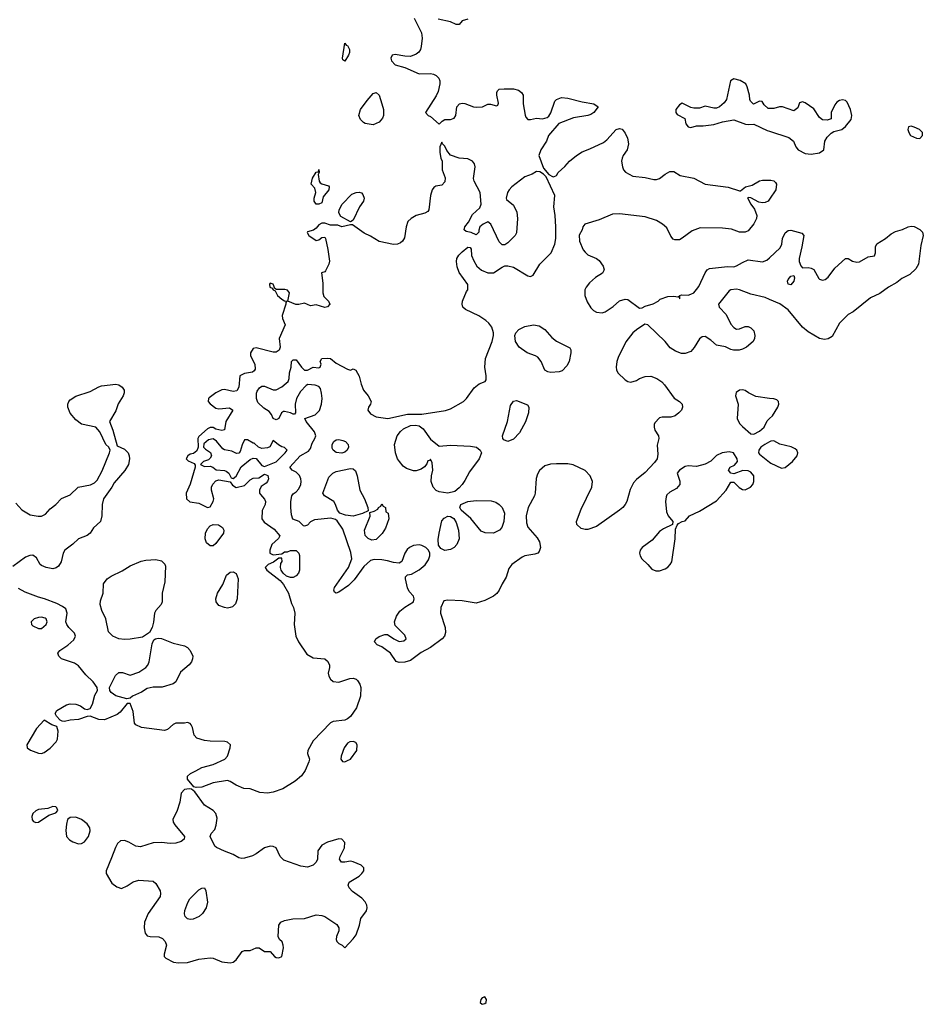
# Model space of a CAD drawing. Header units: inches. Extents: x 2221774 to 2440637, y 201306 to 357559.
# Tile 162 of 245: x 2384758 to 2391075, y 212836 to 219719. Entities that reach past the tile are written whole.
import ezdxf

# ---------------------------------------------------------------- set-up
doc = ezdxf.new("R2010")
doc.units = ezdxf.units.IN
doc.header["$MEASUREMENT"] = 0
doc.layers.add('C3281', color=7, linetype='Continuous')
doc.layers.add('C3291', color=7, linetype='Continuous')

msp = doc.modelspace()

# ---------------------------------------------------------------- linework, layer by layer
at = {"layer": 'C3281', "color": 5, "elevation": 20}
for points in [[(2387515.1, 219730), (2387567.5, 219627.5), (2387571.8, 219590), (2387565.6, 219530), (2387559.5, 219510), (2387548, 219492), (2387530, 219478), (2387490, 219461.6), (2387450, 219463), (2387383.7, 219476.3), (2387362, 219470), (2387352.7, 219450), (2387356, 219430), (2387383.8, 219403.8), (2387450, 219383.5), (2387550, 219340.5), (2387630, 219341.3), (2387650, 219336.9), (2387670, 219329.6), (2387687.6, 219310), (2387694.2, 219290), (2387694.2, 219270), (2387684, 219216), (2387670, 219186.8), (2387595.3, 219070), (2387614, 219050), (2387630, 219042), (2387690, 218988.7), (2387710.4, 219009.6), (2387730, 219022), (2387770, 219020.9), (2387796, 219030), (2387806.8, 219050), (2387814.8, 219110), (2387832, 219130), (2387850, 219135.1), (2387870, 219132), (2387929.6, 219109.6), (2387953.7, 219106.3), (2387994, 219110), (2388031.6, 219128.4), (2388050, 219128.7), (2388090, 219115.3), (2388099.8, 219120.2), (2388104.7, 219135.3), (2388093.7, 219190), (2388094, 219210), (2388098, 219222), (2388110, 219232.8), (2388143.6, 219236.4), (2388210, 219234.7), (2388245.5, 219225.5), (2388265.6, 219210), (2388277.6, 219190), (2388278.4, 219130), (2388292.3, 219052.3), (2388297.2, 219037.2), (2388310, 219022), (2388330, 219021.2), (2388370, 219029.2), (2388413.7, 219026.3), (2388445.5, 219034.5), (2388456.7, 219043.3), (2388472.1, 219067.9), (2388499.5, 219150), (2388510, 219161.6), (2388546.4, 219173.6), (2388590, 219171.1), (2388690, 219145.4), (2388771, 219131), (2388800.9, 219110), (2388771.6, 219070), (2388750, 219055.8), (2388728.6, 219048.5), (2388630, 219033), (2388527, 218993), (2388454, 218910), (2388440.9, 218870), (2388400.7, 218810), (2388387, 218770), (2388420.7, 218680.7), (2388456.5, 218636.5), (2388482.7, 218622.7), (2388490, 218621.2), (2388510, 218629), (2388522.8, 218650), (2388570, 218692.7), (2388600.7, 218730), (2388650.7, 218770), (2388690, 218795.6), (2388744.8, 218815.2), (2388839.6, 218860.4), (2388862, 218878), (2388927.3, 218950), (2388950, 218958), (2388970, 218952.7), (2388990, 218926), (2389006, 218890), (2389013.3, 218850), (2389005.1, 218810), (2388977, 218770), (2388969.5, 218750), (2388965.1, 218730), (2388971.6, 218690), (2388979.5, 218670), (2388992.8, 218652.8), (2389044.2, 218624.2), (2389130, 218616.2), (2389190, 218601.2), (2389210, 218601.2), (2389230.5, 218609.5), (2389270, 218639), (2389303.5, 218656.5), (2389330, 218657.2), (2389375.3, 218630), (2389469.7, 218609.7), (2389550, 218569.5), (2389710, 218547), (2389790, 218522.7), (2389796.8, 218523.2), (2389831, 218550), (2389878.2, 218561.8), (2389930, 218591.1), (2389950, 218597.7), (2390000, 218597.7)], [(2387890, 219723), (2387850, 219710.6), (2387830, 219684), (2387810, 219684), (2387770, 219703.8), (2387683.1, 219723.1)], [(2390000, 219098), (2389990, 219098), (2389963.1, 219123.1), (2389947.3, 219147.3), (2389930, 219148), (2389888.4, 219128.4), (2389868, 219148), (2389861.2, 219161.2), (2389859, 219190), (2389844, 219250), (2389833.2, 219270), (2389793.8, 219293.8), (2389750, 219305.2), (2389727.7, 219290), (2389698.4, 219161.6), (2389683, 219137), (2389650.6, 219109.4), (2389630, 219101.2), (2389610, 219101.2), (2389550, 219113.2), (2389510, 219099), (2389470, 219099), (2389450, 219104), (2389390, 219134), (2389370, 219124), (2389345.5, 219090), (2389344.9, 219070), (2389355.2, 219055.2), (2389407.5, 219027.5), (2389414.9, 218990), (2389430, 218968.7), (2389450, 218965.5), (2389490, 218976.5), (2389537.1, 218977.1), (2389610, 218986.2), (2389670, 219004.2), (2389750, 219019.3), (2389831.4, 218988.6), (2389850, 218985.3), (2389890, 218988.2), (2389983.5, 218943.5), (2390000, 218938.2)], [(2390000, 217762.8), (2389970, 217775.8), (2389870, 217800.5), (2389790, 217830.6), (2389770, 217834), (2389730, 217830.8), (2389717, 217823), (2389644, 217730), (2389649, 217710), (2389697.3, 217657.4), (2389729.8, 217589.8), (2389750, 217566), (2389770, 217554.5), (2389790, 217557.6), (2389830, 217574), (2389850, 217573.2), (2389870, 217564.5), (2389890, 217542.7), (2389898.3, 217510), (2389895.8, 217490), (2389884.7, 217470), (2389838.4, 217430), (2389810, 217414.9), (2389788.7, 217408.7), (2389748.8, 217408.8), (2389730, 217413), (2389691.5, 217431.6), (2389630, 217442.8), (2389590, 217479.3), (2389550, 217504.9), (2389530, 217502), (2389510, 217487.7), (2389473.6, 217426.4), (2389450, 217399.6), (2389410, 217385.3), (2389385.1, 217385.1), (2389341.8, 217401.8), (2389305.4, 217425.4), (2389270.4, 217470), (2389150, 217584.7), (2389129.2, 217590.8), (2389069.5, 217550.5), (2389045.2, 217530), (2388994.2, 217465.8), (2388942.5, 217357.5), (2388932.3, 217330), (2388926.6, 217290), (2388929.4, 217270), (2388939.3, 217250), (2388990, 217201.2), (2389010, 217189), (2389030, 217184), (2389070, 217196), (2389090.4, 217209.6), (2389130, 217224.5), (2389170, 217227), (2389211.3, 217211.3), (2389246.7, 217186.7), (2389266.7, 217166.7), (2389332.5, 217072.5), (2389370, 217049), (2389389, 217030), (2389392, 217010), (2389384.5, 216990), (2389367, 216970), (2389339.3, 216950), (2389310, 216939.5), (2389250, 216940.7), (2389230, 216936), (2389198.6, 216901.4), (2389193.2, 216890), (2389192.3, 216870), (2389198, 216850), (2389222.9, 216810), (2389225.6, 216790), (2389214.9, 216745.1), (2389219.3, 216680.7), (2389214, 216650), (2389196.6, 216623.4), (2389130, 216552.7), (2389070, 216503.8), (2389050, 216480.5), (2389024.7, 216435.3), (2389001.5, 216350), (2388990.9, 216330), (2388974.7, 216310), (2388950, 216290.2), (2388790, 216175.6), (2388730, 216156.1), (2388710, 216154.9), (2388682.6, 216162.6), (2388653, 216190), (2388650.4, 216210), (2388682.2, 216297.8), (2388758.7, 216450), (2388762, 216490), (2388744.9, 216530), (2388710, 216566.7), (2388627.1, 216607.1), (2388590, 216614.4), (2388510, 216613.4), (2388469.4, 216610.6), (2388430, 216601), (2388392.1, 216567.9), (2388378.9, 216541.1), (2388369.6, 216510.4), (2388362.4, 216410), (2388356.9, 216390), (2388313.6, 216310), (2388298.7, 216250), (2388301, 216201), (2388311.3, 216171.3), (2388376.2, 216096.2), (2388391.8, 216070), (2388399.5, 216030), (2388390, 216001), (2388379, 215990), (2388358.3, 215981.7), (2388290, 215970.4), (2388270, 215962.4), (2388198, 215910), (2388177.7, 215882.3), (2388157.7, 215822.3), (2388130, 215776), (2388109.7, 215730.3), (2388092.8, 215707.2), (2388071, 215689), (2388010, 215658.4), (2387950, 215639.3), (2387850, 215656.5), (2387750, 215661.1), (2387723, 215657), (2387703, 215610), (2387699.1, 215570), (2387731.3, 215470), (2387734.3, 215434.3), (2387727.2, 215410), (2387710.9, 215390), (2387630, 215329.5), (2387564.4, 215295.6), (2387490, 215240.4), (2387450, 215226.7), (2387410, 215225.6), (2387390, 215232.3), (2387350, 215291.3), (2387290, 215335.8), (2387257.3, 215350), (2387238, 215370), (2387248.6, 215390), (2387270, 215406.3), (2387310, 215421.6), (2387330, 215420.9), (2387373.2, 215390), (2387410, 215372), (2387443.8, 215376.2), (2387459.1, 215390), (2387450, 215417.3), (2387383.4, 215483.4), (2387378.4, 215510), (2387392.2, 215550), (2387416.5, 215583.5), (2387450, 215612.3), (2387510.8, 215650), (2387516, 215670), (2387511, 215690), (2387481.6, 215721.6), (2387468.5, 215748.5), (2387454.8, 215810), (2387456, 215824), (2387470, 215839), (2387496.8, 215843.2), (2387550, 215872.7), (2387592.2, 215907.8), (2387616.1, 215943.9), (2387624.9, 215970), (2387624, 215990), (2387614.8, 216010), (2387596, 216030), (2387570, 216043), (2387550, 216048), (2387510, 216043), (2387484, 216030), (2387465.8, 216014.2), (2387449.4, 215990), (2387429.4, 215930.6), (2387410, 215920.7), (2387370, 215923.8), (2387330, 215936.4), (2387290, 215942.4), (2387234.8, 215945.2), (2387210, 215938.8), (2387163, 215897), (2387096.9, 215803.1), (2387057.1, 215762.9), (2386990, 215716.3), (2386970, 215711), (2386958, 215718), (2386954.8, 215730), (2386959.1, 215750), (2387056.3, 215890), (2387079.1, 215950), (2387073.8, 215993.8), (2387016.9, 216156.9), (2386976.7, 216216.7), (2386965.8, 216225.8), (2386933.4, 216233.4), (2386818.4, 216221.6), (2386791.7, 216208.3), (2386770, 216184.7), (2386750, 216178), (2386741, 216181), (2386710.7, 216210.7), (2386667.7, 216227.7), (2386657.5, 216257.5), (2386652.7, 216310), (2386653, 216350), (2386660.7, 216390), (2386670, 216404), (2386690, 216417.2), (2386710, 216439), (2386724.4, 216470), (2386726.4, 216490), (2386723.8, 216510), (2386713.5, 216533.5), (2386690, 216554.8), (2386662, 216570), (2386646.8, 216590), (2386718.8, 216670), (2386778, 216702), (2386790, 216722), (2386801.7, 216758.3), (2386822, 216790), (2386827.7, 216810), (2386818.7, 216838.7), (2386761, 216910), (2386751.3, 216930), (2386822.5, 216957.5), (2386853.7, 216986.3), (2386868.8, 217030), (2386871.3, 217070), (2386868.8, 217108.8), (2386859.9, 217139.9), (2386850, 217154.8), (2386824.5, 217164.5), (2386772.5, 217167.5), (2386759.5, 217160.5), (2386720.7, 217119.3), (2386693.6, 217070), (2386682.9, 217030), (2386686, 216970), (2386678, 216962), (2386670, 216962), (2386651, 216971), (2386610, 216981), (2386601.2, 216978.8), (2386588, 216970), (2386569.1, 216930.9), (2386550, 216921), (2386530.9, 216930.9), (2386519.3, 216959.3), (2386500.9, 216980.9), (2386464.2, 217004.2), (2386423.4, 217043.4), (2386412.7, 217070), (2386412.7, 217107.3), (2386417.1, 217122.9), (2386434, 217146), (2386450, 217158), (2386470, 217158), (2386530, 217131.8), (2386550, 217132), (2386590, 217152.3), (2386621.7, 217178.3), (2386634, 217190), (2386642, 217210), (2386644, 217250), (2386656, 217290), (2386658, 217330), (2386670, 217342), (2386690, 217342), (2386728, 217290), (2386749.3, 217269.3), (2386768.8, 217268.9), (2386810, 217289), (2386850, 217284), (2386858, 217290), (2386864.7, 217310), (2386858, 217330), (2386870.8, 217349.2), (2386910, 217353.6), (2386930, 217349.3), (2386970, 217318), (2387050, 217275.3), (2387070, 217268.7), (2387090, 217278), (2387108.4, 217268.4), (2387130, 217228), (2387144.7, 217170), (2387161.2, 217130), (2387194.3, 217090), (2387214, 217050), (2387209.5, 217030.5), (2387196, 217010), (2387192.7, 216990), (2387210, 216963.7), (2387250, 216942), (2387332.1, 216932.1), (2387470, 216960.4), (2387570, 216961.7), (2387733.7, 216986.3), (2387770, 216998), (2387860.7, 217050), (2387882, 217070), (2387934.4, 217145.6), (2387970, 217172.3), (2388012, 217190), (2388018.8, 217201.2), (2388019.1, 217230), (2388010.3, 217290), (2388014, 217350), (2388060.7, 217470), (2388070.7, 217510), (2388071, 217530), (2388058, 217570), (2388038, 217598), (2388016.8, 217616.8), (2387968.4, 217648.4), (2387873.4, 217693.4), (2387856, 217710), (2387850.8, 217730), (2387854, 217750), (2387882, 217818), (2387891.3, 217830), (2387891.6, 217868.4), (2387830, 217951.3), (2387815.5, 217990), (2387810.7, 218029.3), (2387814.8, 218050), (2387827.5, 218072.5), (2387850, 218095.3), (2387890, 218128), (2387907.3, 218127.3), (2387914, 218114), (2387917.2, 218070), (2387932.1, 218032.1), (2387954.8, 217994.8), (2387986.6, 217966.6), (2388030, 217949.2), (2388070, 217949.3), (2388130.5, 217989.5), (2388150, 217997.2), (2388170, 217998), (2388210, 217989.3), (2388310, 217928.7), (2388330, 217924), (2388347.1, 217932.9), (2388393.4, 218010), (2388474, 218090), (2388499.1, 218150), (2388504.9, 218190), (2388505.5, 218270), (2388501.6, 218350), (2388493, 218410), (2388498.8, 218490), (2388439.1, 218619.1), (2388419.8, 218639.8), (2388394.8, 218654.8), (2388370, 218658), (2388340.2, 218639.8), (2388290, 218621), (2388199, 218550), (2388179, 218530), (2388169, 218510), (2388158, 218470), (2388162, 218462), (2388210, 218422), (2388232.8, 218372.8), (2388236.9, 218330), (2388231.2, 218228.8), (2388220.9, 218210), (2388170, 218158.8), (2388150, 218146), (2388130, 218146), (2388110, 218164.7), (2388052, 218290), (2388030, 218304.7), (2387998, 218290), (2387975.3, 218270), (2387967.3, 218247.3), (2387967.3, 218232.7), (2387950, 218214), (2387914, 218230), (2387878, 218238), (2387866, 218250), (2387870.8, 218270), (2387896.4, 218303.6), (2387922.9, 218357.1), (2387975.8, 218404.2), (2387983, 218430), (2387978, 218510), (2387934, 218590), (2387930.9, 218609.1), (2387942, 218690), (2387938, 218710), (2387922.8, 218730), (2387890, 218745.5), (2387830, 218750.4), (2387770, 218770.6), (2387743.8, 218803.8), (2387730, 218834), (2387714, 218850), (2387710, 218862), (2387696, 218830), (2387694.5, 218790), (2387702, 218750), (2387712, 218730), (2387712, 218670), (2387733.1, 218613.1), (2387730, 218584.7), (2387710, 218561), (2387666, 218554), (2387653.6, 218546.4), (2387642, 218530), (2387629, 218490), (2387617.2, 218390), (2387610, 218378), (2387590, 218366), (2387530, 218350.8), (2387495.3, 218330), (2387472.1, 218307.9), (2387459.3, 218270), (2387447.3, 218192.7), (2387434, 218170), (2387420.7, 218159.3), (2387398, 218150), (2387370, 218146.4), (2387270, 218167.4), (2387210, 218205.3), (2387166.4, 218226.4), (2387083.6, 218283.6), (2387070, 218284.7), (2387010, 218271.3), (2386982.8, 218282.8), (2386930, 218282), (2386890, 218296.3), (2386870, 218296.3), (2386850, 218284), (2386830, 218260.7), (2386811.9, 218248.1), (2386770, 218236), (2386767, 218230), (2386779.5, 218210), (2386830, 218176), (2386850, 218179), (2386870, 218197.2), (2386890, 218199), (2386895.1, 218190), (2386912.4, 218112.4), (2386924, 218030), (2386919.7, 218010), (2386895.9, 217964.1), (2386890, 217956), (2386868.7, 217950), (2386876.4, 217876.4), (2386876.9, 217810), (2386883.1, 217783.1), (2386916.9, 217750), (2386925.1, 217730), (2386910, 217710.6), (2386890, 217707), (2386830, 217725.5), (2386790, 217719.1), (2386750, 217736.3), (2386710, 217726.7), (2386687.5, 217727.5), (2386631.3, 217750), (2386644.9, 217810), (2386630, 217827.3), (2386611.9, 217831.9), (2386553.4, 217833.4), (2386540.7, 217840.7), (2386530, 217870.8), (2386510, 217878), (2386504, 217870), (2386506.6, 217850), (2386522, 217842), (2386530, 217829.2), (2386544, 217824), (2386559.3, 217790), (2386590, 217764.5), (2386610, 217752.7), (2386626, 217750), (2386618, 217742), (2386618, 217730), (2386592.8, 217650), (2386595.8, 217630), (2386614, 217586), (2386571.6, 217490), (2386578.4, 217430), (2386571.6, 217408.4), (2386550, 217394.8), (2386530, 217394.8), (2386410, 217424), (2386390, 217420.7), (2386372.3, 217390), (2386372, 217370), (2386402.6, 217310), (2386403.3, 217276.7), (2386396.2, 217263.8), (2386384.6, 217255.4), (2386330, 217246.4), (2386297.2, 217230), (2386289.5, 217150.5), (2386275.1, 217124.9), (2386250, 217120.7), (2386190, 217133), (2386170, 217130.5), (2386130, 217110.5), (2386083.5, 217076.5), (2386078, 217070), (2386075.1, 217050), (2386090, 217032.7), (2386130, 217003.7), (2386150, 216998), (2386224.7, 217004.7), (2386248.7, 216990), (2386199.3, 216910), (2386189.1, 216850.9), (2386170, 216846), (2386130, 216857.1), (2386110, 216867.7), (2386090, 216867.7), (2386070, 216859.1), (2386010, 216804.7), (2386003.7, 216790), (2386004.5, 216730), (2385996.1, 216703.9), (2385973.6, 216686.4), (2385950, 216680.7), (2385934, 216670), (2385922.7, 216650), (2385934.8, 216634.8), (2385977, 216617), (2385985.6, 216605.6), (2385985.1, 216590), (2385948.7, 216471.3), (2385921.2, 216410), (2385924.2, 216370), (2385947.4, 216347.4), (2386010, 216338.9), (2386070, 216309.7), (2386090, 216314.5), (2386110.3, 216350), (2386115.3, 216370), (2386097.6, 216430), (2386099.5, 216450), (2386108.8, 216471.1), (2386130, 216496), (2386150, 216502), (2386229, 216489), (2386245.6, 216465.6), (2386270, 216449.2), (2386330, 216462.7), (2386370, 216502.7), (2386390, 216514.5), (2386430, 216517.2), (2386470, 216541.2), (2386491.4, 216531.4), (2386498, 216510), (2386490, 216491.3), (2386481.2, 216478.8), (2386445.2, 216454.8), (2386435.3, 216430), (2386435.3, 216410), (2386440.2, 216400.2), (2386470, 216368), (2386477.2, 216350), (2386473.2, 216330), (2386452.1, 216287.9), (2386449.6, 216230), (2386466.7, 216206.7), (2386536.5, 216156.5), (2386575.3, 216110), (2386567, 216093), (2386521.6, 216050), (2386506.3, 216010), (2386507, 215990), (2386530, 215979), (2386590, 215986), (2386610, 215998), (2386630, 215998), (2386651.6, 216008.4), (2386690, 216008), (2386708.8, 215988.9), (2386712.9, 215972.9), (2386714.5, 215870), (2386706, 215850), (2386690, 215830.8), (2386670, 215820.4), (2386650, 215819.5), (2386624, 215830), (2386600.7, 215850), (2386586.8, 215870), (2386581, 215890), (2386583.6, 215916.4), (2386591.6, 215931.6), (2386590, 215954), (2386570, 215954), (2386533.2, 215926.8), (2386495.3, 215910), (2386474, 215890), (2386486, 215870), (2386579.1, 215799.1), (2386602.2, 215770), (2386636.4, 215710), (2386658, 215638), (2386671.6, 215610), (2386680.9, 215570), (2386677.6, 215490), (2386688.5, 215408.4), (2386706, 215370), (2386764.7, 215284.7), (2386810, 215258), (2386890, 215251.8), (2386910, 215235.1), (2386924.5, 215210), (2386924.5, 215190), (2386915.1, 215150), (2386918, 215130), (2386929.7, 215109.7), (2386950, 215092.7), (2386990, 215088), (2387066.5, 215113.5), (2387090, 215116.9), (2387110, 215109.7), (2387120, 215100), (2387135.1, 215075.1), (2387142.3, 215050), (2387139.3, 214990), (2387112.1, 214907.9), (2387071.6, 214848.4), (2387050, 214831.6), (2387030, 214823.2), (2386950, 214814), (2386930, 214804.2), (2386810, 214678), (2386771.6, 214610), (2386769.7, 214590), (2386782.9, 214550), (2386779.7, 214530), (2386752.9, 214470), (2386727.2, 214432.8), (2386682.9, 214397.1), (2386596.5, 214343.5), (2386530, 214318.9), (2386490, 214312.9), (2386436.7, 214316.7), (2386370, 214342.4), (2386325.5, 214345.5), (2386270, 214367), (2386230, 214393.4), (2386210, 214400.3), (2386110, 214384.9), (2386030, 214354.4), (2385990.9, 214350.9), (2385976, 214356), (2385931.3, 214410), (2385931, 214430), (2385951, 214450), (2385990, 214467.3), (2386030, 214492.6), (2386110, 214512.8), (2386191, 214549), (2386210.3, 214570), (2386228.8, 214630), (2386230.4, 214650), (2386210, 214668.4), (2386192.9, 214672.9), (2386090, 214674.5), (2386050, 214680.7), (2385996.7, 214696.7), (2385976.4, 214716.4), (2385966, 214770), (2385957.1, 214790), (2385950, 214798), (2385930, 214806), (2385910, 214801.3), (2385850, 214801.1), (2385830, 214792), (2385790, 214757), (2385770, 214750.3), (2385610, 214770.3), (2385569, 214789), (2385561.1, 214801.1), (2385550, 214882), (2385530, 214938), (2385510, 214938), (2385461.3, 214878.7), (2385438.5, 214861.5), (2385350, 214825.5), (2385310, 214827.6), (2385250, 214851), (2385230, 214848.5), (2385170, 214826.5), (2385110, 214821.7), (2385070, 214813.4), (2385054.4, 214814.4), (2385041.4, 214821.4), (2385016, 214850), (2385006, 214870), (2385017.3, 214890), (2385085.5, 214930), (2385110, 214936.2), (2385150, 214935), (2385183.1, 214923.1), (2385210, 214902.7), (2385230, 214897.2), (2385250, 214904), (2385265.7, 214934.3), (2385283.2, 214996.8), (2385302, 215030), (2385299.3, 215050), (2385270.4, 215090), (2385219.4, 215139.4), (2385170, 215203), (2385141.7, 215221.7), (2385051, 215250), (2385030.6, 215270), (2385024.9, 215290), (2385037.3, 215310), (2385093.6, 215346.4), (2385136.9, 215383.1), (2385148, 215410), (2385142, 215430), (2385100.7, 215470), (2385087.3, 215490), (2385080.7, 215510), (2385090.4, 215570.4), (2385079.5, 215599.5), (2385058, 215618), (2385016.7, 215636.7), (2384931.4, 215671.4), (2384890, 215681.5), (2384797.1, 215717.1), (2384750, 215743)], [(2390000, 218465), (2389989.6, 218450), (2389970, 218439.7), (2389950, 218438), (2389924, 218444), (2389870, 218472.7), (2389850, 218476), (2389847, 218473), (2389869.7, 218430), (2389894.8, 218394.8), (2389911.8, 218350), (2389909.8, 218330), (2389890, 218292), (2389850, 218243.6), (2389830, 218233.1), (2389790, 218233.7), (2389734.3, 218254.3), (2389670, 218261.3), (2389516, 218264), (2389458, 218242), (2389390, 218190.8), (2389370, 218180.7), (2389338.8, 218178.8), (2389325.2, 218185.2), (2389310, 218204.7), (2389283, 218263), (2389251, 218290), (2389210, 218314), (2389130, 218341.6), (2388950, 218362.3), (2388901.3, 218358.7), (2388810, 218319.5), (2388708.7, 218290), (2388694, 218270), (2388689, 218250), (2388670, 218212), (2388672.3, 218170), (2388698, 218110), (2388710, 218093.2), (2388730, 218076), (2388790, 218049.6), (2388810, 218034.5), (2388836.6, 217996.6), (2388842.9, 217970), (2388832.9, 217947.1), (2388782.9, 217917.1), (2388740.7, 217879.3), (2388717, 217850), (2388709.5, 217830), (2388709.6, 217790), (2388725.3, 217745.3), (2388750, 217705.2), (2388770, 217685.2), (2388790, 217673.2), (2388829.1, 217669.1), (2388850, 217676), (2388905.7, 217714.3), (2388950, 217752.3), (2388990, 217764), (2389010, 217762), (2389090, 217702), (2389110, 217704), (2389130, 217717.2), (2389186.4, 217733.6), (2389222, 217750), (2389236, 217764), (2389290, 217783.7), (2389330, 217787), (2389358, 217782), (2389366, 217786), (2389370, 217768), (2389374, 217770), (2389374, 217790), (2389383.6, 217796.4), (2389430, 217793.2), (2389450, 217800.9), (2389470.3, 217809.7), (2389490, 217833.2), (2389505.3, 217854.7), (2389550, 217949.2), (2389564.7, 217970), (2389579.8, 217980.2), (2389705.8, 217994.2), (2389750, 217992), (2389770, 217998), (2389810, 218022), (2389850, 218038.9), (2389950, 218027.1), (2389982.2, 218037.8), (2390000, 218054.5)], [(2384730, 216338), (2384773.7, 216293.7), (2384830, 216258.7), (2384887.3, 216247.3), (2384910, 216248.7), (2384938, 216262), (2384970, 216298.4), (2385011.2, 216328.8), (2385050, 216372.2), (2385110, 216398.4), (2385166, 216450), (2385253.6, 216466.4), (2385279.7, 216480.3), (2385299.1, 216500.9), (2385334.5, 216565.5), (2385386.6, 216690), (2385389.3, 216710), (2385381.2, 216730), (2385360.7, 216750), (2385318.8, 216838.8), (2385291.2, 216871.2), (2385190, 216892.3), (2385150, 216920.7), (2385110, 216967.6), (2385093.3, 217010), (2385093.6, 217030), (2385101.6, 217050), (2385110, 217060.5), (2385150, 217087.7), (2385250, 217119.1), (2385310, 217152), (2385330, 217158.4), (2385430, 217170.4), (2385450, 217165.5), (2385473.4, 217150), (2385488, 217130), (2385488.2, 217110), (2385481.3, 217090), (2385446.7, 217033.3), (2385430, 216984), (2385384.9, 216910), (2385408, 216850), (2385438.8, 216738.8), (2385490, 216717.6), (2385515.3, 216690), (2385523.7, 216670), (2385525.3, 216650), (2385518, 216610), (2385493.1, 216566.9), (2385417.6, 216482.4), (2385401.6, 216450), (2385343, 216370), (2385334, 216330), (2385333.1, 216250), (2385322.4, 216210), (2385273.1, 216166.9), (2385250.3, 216129.7), (2385230, 216112), (2385170, 216089.5), (2385130, 216052), (2385073, 216010), (2385062.4, 215990), (2385048.2, 215930), (2385030, 215898), (2385013.1, 215886.9), (2384990, 215880.5), (2384942, 215890), (2384910, 215902.4), (2384901.6, 215910), (2384876, 215956), (2384850, 215975.1), (2384827.6, 215972.4), (2384798.4, 215961.6), (2384710, 215896.9)], [(2390000, 217071.6), (2389904.4, 217084.4), (2389853.2, 217110), (2389830, 217127.3), (2389810, 217132), (2389790, 217129.6), (2389767.3, 217112.7), (2389761.7, 217090), (2389780.8, 217030), (2389773.1, 216930), (2389790, 216895.5), (2389810, 216874.4), (2389870, 216824), (2389890, 216822), (2389930, 216842.6), (2389962, 216870), (2389984.2, 216915.8), (2390000, 216930.6)], [(2390000, 216767.8), (2389967.7, 216750), (2389939.3, 216730), (2389924.4, 216710), (2389922.4, 216690), (2389930, 216680.5), (2390000, 216626.6)]]:
    msp.add_lwpolyline(points, dxfattribs=at)
for points in [[(2387030, 219428.7), (2387018, 219438), (2387015.3, 219450), (2387030, 219554), (2387041, 219541), (2387050, 219538), (2387064, 219510), (2387064, 219490), (2387056.3, 219470)], [(2387230, 218983.7), (2387173.4, 218993.4), (2387161, 219001), (2387140.5, 219020.5), (2387129.2, 219050), (2387139.5, 219090), (2387186.2, 219153.8), (2387230, 219203), (2387250, 219210.5), (2387270, 219191.3), (2387290.4, 219130), (2387300.4, 219090), (2387301.6, 219050), (2387294.9, 219030), (2387270, 219002)], [(2386850, 218429.4), (2386829.5, 218429.5), (2386817.2, 218450), (2386817.2, 218470), (2386829.2, 218510), (2386821.2, 218541.2), (2386795.3, 218570), (2386805.2, 218610), (2386830, 218652), (2386846, 218654), (2386850, 218671.3), (2386851, 218651), (2386843.6, 218636.4), (2386850.8, 218590), (2386858, 218578), (2386870.5, 218570.5), (2386916.3, 218556.3), (2386921, 218550), (2386919.1, 218530), (2386878.5, 218481.5), (2386870, 218438)], [(2387070, 218306), (2387002.5, 218342.5), (2386989.4, 218369.4), (2386991.8, 218390), (2387012, 218430), (2387080.8, 218499.2), (2387110.6, 218510.6), (2387130, 218513), (2387148.1, 218508.1), (2387156.7, 218496.7), (2387164.9, 218470), (2387161.1, 218450), (2387133.7, 218410), (2387090, 218318)], [(2388470, 217252.7), (2388450, 217256), (2388430, 217269.5), (2388403.7, 217330), (2388379.4, 217359.4), (2388364, 217370), (2388306, 217390), (2388249.6, 217430), (2388223.7, 217470), (2388219.3, 217510), (2388225.2, 217530), (2388247.9, 217552.1), (2388290, 217574.4), (2388350, 217586), (2388390, 217579.3), (2388430, 217553.4), (2388478, 217498), (2388510, 217470.8), (2388604.7, 217424.7), (2388610.9, 217410.9), (2388610.8, 217390.8), (2388599.1, 217330), (2388582, 217298), (2388550, 217265.2), (2388530, 217256)], [(2388170, 216769.3), (2388142, 216782), (2388135.3, 216790), (2388134, 216810), (2388167.6, 216910), (2388190, 217022), (2388210, 217051.3), (2388230, 217056), (2388306.8, 217026.8), (2388318, 217010), (2388315.5, 216970), (2388292.8, 216907.2), (2388252.7, 216830), (2388210, 216786.6)], [(2387690, 216738), (2387770, 216745.7), (2387910, 216738.4), (2387952, 216730), (2387978, 216710), (2387986, 216690), (2387970.8, 216650), (2387902, 216558), (2387870, 216497.2), (2387850.5, 216470), (2387830, 216446), (2387799, 216421), (2387750, 216409.6), (2387690, 216418.7), (2387668.7, 216428.7), (2387647.6, 216450), (2387633.6, 216490), (2387636.2, 216530), (2387645.2, 216570), (2387640.4, 216620.4), (2387630, 216646), (2387622, 216638), (2387610, 216635.3), (2387604.9, 216615.1), (2387586.7, 216593.3), (2387563.8, 216576.2), (2387530, 216565.6), (2387510, 216565.4), (2387462.1, 216582.1), (2387438.9, 216598.9), (2387412.2, 216630), (2387399.7, 216650), (2387384.7, 216690), (2387378.3, 216750), (2387397.4, 216810), (2387419.6, 216840.4), (2387440.5, 216859.5), (2387490, 216881.7), (2387524.2, 216884.2), (2387550, 216879.5), (2387578.4, 216858.4), (2387630, 216787.3)], [(2386110, 216789.5), (2386078.7, 216781.3), (2386045.5, 216754.5), (2386042, 216730), (2386055.8, 216715.8), (2386092.2, 216692.2), (2386098, 216670), (2386090, 216654), (2386077.5, 216642.5), (2386042, 216630), (2386022, 216610), (2386050, 216594.8), (2386090, 216597.3), (2386109.1, 216590.9), (2386132.4, 216572.4), (2386190, 216566.7), (2386201.7, 216561.7), (2386219.1, 216550), (2386236.9, 216516.9), (2386250, 216511), (2386270, 216526.8), (2386306.9, 216593.1), (2386370, 216645.5), (2386390, 216653.4), (2386410, 216650.8), (2386450, 216602.8), (2386470, 216594.8), (2386550, 216627.3), (2386614, 216690), (2386628.7, 216710), (2386610, 216728.7), (2386590, 216733.2), (2386566.3, 216746.3), (2386530, 216778), (2386506.8, 216733.2), (2386490, 216725.2), (2386450, 216721.2), (2386428, 216730), (2386398, 216758), (2386390, 216758), (2386350, 216782), (2386330, 216782), (2386313.2, 216746.8), (2386299.3, 216700.7), (2386290, 216689.3), (2386273, 216687), (2386241.7, 216701.7), (2386190, 216712), (2386178.7, 216718.7), (2386133, 216773)], [(2387010, 216689.7), (2386970, 216693.3), (2386949.6, 216710), (2386943.1, 216723.1), (2386941.6, 216750), (2386954, 216770), (2386970, 216782), (2386990, 216784.6), (2387018, 216778), (2387035.5, 216770), (2387054, 216750), (2387055.8, 216730), (2387048.2, 216710), (2387030, 216695.1)], [(2389718, 216698), (2389667.7, 216690), (2389630, 216672), (2389590, 216633), (2389550, 216611.2), (2389490, 216594.7), (2389430, 216599.7), (2389410, 216596.3), (2389370.6, 216570), (2389354.8, 216550), (2389373.4, 216493.4), (2389372.2, 216470), (2389350, 216440.7), (2389302.9, 216417.1), (2389282.6, 216397.4), (2389276.4, 216383.6), (2389272.2, 216350), (2389279.2, 216279.2), (2389290.4, 216250.4), (2389324.7, 216210), (2389322, 216190), (2389259.3, 216160.7), (2389230, 216140.5), (2389179.2, 216080.8), (2389108.6, 216030), (2389095.8, 216010), (2389090.4, 215990), (2389094.4, 215970), (2389106.4, 215950), (2389150, 215910.3), (2389177.6, 215877.6), (2389205.3, 215865.3), (2389230, 215866.7), (2389270, 215879.6), (2389290, 215891.6), (2389306.2, 215910), (2389316.2, 215930), (2389340.4, 216090), (2389343.7, 216156.3), (2389354, 216186), (2389364, 216196), (2389389.3, 216210.7), (2389410, 216214.8), (2389440.9, 216250), (2389510, 216284.2), (2389630, 216356.2), (2389696.3, 216430), (2389730, 216486), (2389750, 216486), (2389787.9, 216447.9), (2389810, 216435.3), (2389830, 216432), (2389867, 216450), (2389884.2, 216470), (2389889.7, 216490.3), (2389889.7, 216529.7), (2389870, 216556.9), (2389850, 216564), (2389813.5, 216566.5), (2389750, 216544), (2389730, 216548.7), (2389714, 216570), (2389724, 216590), (2389754.5, 216605.5), (2389776, 216630), (2389774.5, 216650), (2389749.2, 216690)], [(2387090, 216249.4), (2387034.8, 216254.8), (2386995.3, 216270), (2386979, 216290), (2386965.2, 216330), (2386953.2, 216350), (2386889.6, 216389.6), (2386878, 216410), (2386918, 216522), (2386947, 216550), (2386970, 216560.9), (2387070, 216582.4), (2387090, 216579.3), (2387104.9, 216564.9), (2387116.4, 216530), (2387134.9, 216430), (2387167.3, 216370), (2387192, 216310), (2387194, 216286), (2387154, 216266)], [(2387220.2, 216080.2), (2387192.9, 216092.9), (2387173.6, 216113.6), (2387169.3, 216150), (2387207.3, 216247.3), (2387206, 216274), (2387236.4, 216283.6), (2387262, 216298), (2387266, 216310), (2387282, 216318), (2387290, 216334), (2387298, 216318), (2387314, 216310), (2387318, 216278), (2387334, 216270), (2387338, 216230), (2387315.9, 216164.1), (2387292.8, 216127.2), (2387250, 216085.2)], [(2388070, 216129.7), (2388012.5, 216132.5), (2387984.2, 216144.2), (2387910.9, 216230.9), (2387845.2, 216290), (2387834, 216310), (2387842, 216330), (2387889.6, 216350.4), (2387950, 216358.4), (2388054.4, 216354.4), (2388086, 216346), (2388110.8, 216330), (2388130.7, 216310), (2388147.7, 216270), (2388142.4, 216210), (2388128.2, 216170), (2388113, 216150)], [(2387730, 216009.4), (2387702.5, 216022.5), (2387686.3, 216046.3), (2387684.1, 216084.1), (2387689.6, 216130.4), (2387710, 216216), (2387725.6, 216234.4), (2387750, 216247.3), (2387770, 216244.9), (2387792.2, 216232.2), (2387810, 216204.7), (2387825.5, 216150), (2387830.5, 216090), (2387813.4, 216050), (2387794.8, 216030), (2387770, 216016)], [(2386090, 216040.5), (2386062.6, 216062.6), (2386053.3, 216090), (2386056.1, 216130), (2386070, 216158.7), (2386090, 216180.3), (2386110, 216190.3), (2386147.5, 216187.5), (2386176.3, 216170), (2386183.8, 216150), (2386181.6, 216130), (2386130, 216058), (2386110, 216041.6)], [(2385490, 215387), (2385450, 215391.1), (2385408.7, 215408.7), (2385379.7, 215439.7), (2385360.4, 215530), (2385331.3, 215590), (2385320.9, 215630), (2385322.7, 215657.3), (2385341.2, 215710), (2385344.5, 215775.5), (2385369.4, 215810), (2385397.6, 215830), (2385474.1, 215865.9), (2385530, 215900.8), (2385606.4, 215933.6), (2385638.5, 215941.5), (2385710, 215944.9), (2385750, 215936.5), (2385773.5, 215913.5), (2385777.8, 215897.8), (2385773.6, 215790), (2385753.8, 215710), (2385753.6, 215650), (2385747.2, 215630), (2385710.3, 215590), (2385699.6, 215570), (2385693.7, 215506.3), (2385684.9, 215470), (2385664.2, 215435.8), (2385616.5, 215403.5), (2385530, 215388.9)], [(2386210, 215606), (2386190.7, 215609.3), (2386150, 215624.2), (2386131.2, 215650), (2386128.7, 215670), (2386140.7, 215710), (2386177.3, 215770), (2386204.4, 215835.6), (2386230, 215857.1), (2386250, 215859.3), (2386270, 215847.3), (2386285.7, 215810), (2386279.1, 215670), (2386265.5, 215634.5), (2386244.9, 215615.1), (2386230, 215609.2)], [(2384910, 215542.4), (2384890, 215540.5), (2384858.8, 215530), (2384838.8, 215510), (2384841, 215490), (2384850, 215481), (2384890, 215462.8), (2384910, 215464), (2384942, 215490), (2384949.5, 215510), (2384942.7, 215530), (2384935.1, 215535.1)], [(2385752.9, 215052.9), (2385690, 215053.6), (2385650, 215042.9), (2385610, 215018.7), (2385546, 214990), (2385530, 214977.2), (2385507.5, 214972.5), (2385430, 214992.1), (2385396.4, 215016.4), (2385387.3, 215030), (2385385.1, 215050), (2385426.5, 215133.5), (2385450, 215155.5), (2385476.7, 215156.7), (2385530, 215138), (2385590, 215158), (2385638.7, 215190), (2385652.7, 215207.3), (2385662, 215230), (2385683.5, 215356.5), (2385696.6, 215383.4), (2385708.3, 215391.7), (2385725.2, 215394.8), (2385750, 215392.3), (2385830, 215361.6), (2385910, 215341.5), (2385930.4, 215330), (2385950.4, 215310), (2385967.2, 215270), (2385966, 215250), (2385958.3, 215230), (2385942, 215210), (2385882.7, 215157.3), (2385850, 215089.6), (2385830, 215076.3)], [(2384930, 214822), (2384876, 214764), (2384806.8, 214650), (2384810.8, 214630), (2384832.4, 214612.4), (2384890, 214592.2), (2384910, 214590.4), (2384930, 214595.8), (2384970, 214627.4), (2385012, 214670), (2385021.5, 214690), (2385026.3, 214746.3), (2385018.4, 214778.4), (2384982, 214790)], [(2387090, 214672.3), (2387066, 214670), (2387050, 214662), (2387025.7, 214630), (2387004.4, 214570), (2387002, 214550), (2387013.7, 214533.7), (2387030, 214530.6), (2387050, 214539.5), (2387070, 214550.4), (2387113.6, 214610), (2387118, 214650), (2387106.6, 214666.6)], [(2385942, 214342), (2385910, 214337.2), (2385887.1, 214312.9), (2385878.3, 214250), (2385856.4, 214183.6), (2385828, 214130), (2385830.4, 214110), (2385841.6, 214090), (2385910.5, 214010), (2385907.3, 213990), (2385886.6, 213973.4), (2385850, 213963), (2385810, 213959.7), (2385750, 213967.8), (2385690, 213966), (2385602.9, 213937.1), (2385570, 213942.7), (2385520.5, 213970), (2385490, 213981.2), (2385461.8, 213978.2), (2385440.4, 213959.6), (2385426.7, 213933.3), (2385400.7, 213859.3), (2385362, 213770), (2385362.4, 213750), (2385402.5, 213682.5), (2385437.2, 213657.2), (2385470, 213646.4), (2385510, 213663.7), (2385550, 213692.4), (2385590, 213703.8), (2385690, 213697.3), (2385710, 213681), (2385740.7, 213630), (2385742.8, 213610), (2385738.8, 213590), (2385656.4, 213470), (2385630.5, 213410), (2385627.7, 213370), (2385634, 213334), (2385650, 213316), (2385670, 213310.8), (2385730, 213307.3), (2385755.2, 213295.2), (2385774.6, 213274.6), (2385783.8, 213250), (2385766.7, 213186.7), (2385768.2, 213170), (2385779.6, 213159.6), (2385831.9, 213131.9), (2385867.1, 213127.1), (2385930, 213127.6), (2386010, 213150.8), (2386090, 213161.1), (2386110, 213159), (2386172.1, 213132.1), (2386230, 213126.9), (2386250, 213131.3), (2386270, 213146), (2386314.2, 213205.8), (2386330, 213212.3), (2386370, 213213.2), (2386410, 213231.4), (2386431.2, 213231.2), (2386470, 213206), (2386510, 213204.9), (2386539.1, 213170), (2386550, 213163.7), (2386570, 213161.1), (2386589.3, 213170), (2386600.9, 213230), (2386599.8, 213250), (2386592.8, 213272.8), (2386574, 213290), (2386564.2, 213310), (2386569.6, 213390), (2386583.7, 213410), (2386610, 213421.3), (2386666.6, 213433.4), (2386750, 213435.6), (2386830, 213461.3), (2386870, 213457.1), (2386890, 213450.4), (2386975.1, 213395.1), (2386988, 213370), (2386988, 213350), (2386973.4, 213310), (2386970.8, 213290), (2386974.8, 213274.8), (2386990, 213261), (2387012, 213250), (2387030, 213232), (2387090, 213293), (2387110, 213322), (2387133.1, 213390), (2387143.1, 213436.9), (2387182.4, 213490), (2387187.6, 213510), (2387184.5, 213530), (2387173.3, 213553.3), (2387150, 213579), (2387084.1, 213624.1), (2387062, 213650), (2387055.3, 213670), (2387062, 213690), (2387130, 213732.7), (2387149.5, 213750), (2387162.9, 213770), (2387164.5, 213790), (2387146, 213810), (2387090, 213832.8), (2387070, 213836.9), (2387030, 213829.3), (2387008.7, 213830), (2386994, 213850), (2386999.3, 213870), (2387029.6, 213930), (2387030, 213968), (2387010, 213989.7), (2386990, 213992.4), (2386910.7, 213970), (2386870, 213949.6), (2386842.2, 213910), (2386838.8, 213850), (2386831.3, 213830), (2386810, 213809.8), (2386770, 213796), (2386722.1, 213802.1), (2386604, 213844), (2386578, 213870), (2386550.8, 213930.8), (2386530, 213940.4), (2386510, 213940.8), (2386470, 213930.7), (2386410, 213887.1), (2386385, 213875), (2386330, 213857.7), (2386310, 213855.1), (2386290, 213860.4), (2386250, 213884.5), (2386190, 213907.2), (2386133.3, 213933.3), (2386122.6, 213942.6), (2386089.6, 214010), (2386096.2, 214030), (2386121, 214059), (2386131.5, 214088.5), (2386138.2, 214138.2), (2386129.7, 214170), (2386110.7, 214190.7), (2386050, 214228), (2385981.2, 214321.2), (2385959, 214339)], [(2384990, 214218), (2384955.3, 214204.7), (2384890, 214196.8), (2384870, 214189.6), (2384850.4, 214170), (2384841.6, 214150), (2384844.9, 214124.9), (2384854.6, 214114.6), (2384870, 214108.2), (2384890, 214110.4), (2384961.8, 214158.2), (2385010, 214174.8), (2385025.2, 214190), (2385017.2, 214210), (2385010, 214216)], [(2385150, 214143.5), (2385110, 214142.9), (2385093.1, 214126.9), (2385084.6, 214095.4), (2385079.7, 214050), (2385086, 214010), (2385105.6, 213985.6), (2385130, 213971.5), (2385170, 213957.8), (2385190, 213959.6), (2385210, 213971.7), (2385239.8, 214010), (2385251.5, 214048.5), (2385247.1, 214070), (2385230, 214096.8), (2385190, 214128.8)], [(2385950, 213429.5), (2385930, 213432.7), (2385915.1, 213450), (2385909.6, 213469.6), (2385912, 213492), (2385932.2, 213547.8), (2385946.2, 213573.8), (2386010, 213635.5), (2386030, 213647.3), (2386050.8, 213650.8), (2386058.8, 213630), (2386070.3, 213550.3), (2386061.1, 213510), (2386035.8, 213470), (2386013, 213450), (2385970, 213431.8)], [(2388010, 212888.7), (2387990, 212880.9), (2387981.6, 212870), (2387976.3, 212850), (2387990, 212836.3), (2388010, 212843), (2388019.3, 212850), (2388021.2, 212870)]]:
    msp.add_lwpolyline(points, close=True, dxfattribs=at)
at = {"layer": 'C3291', "color": 5, "elevation": 20}
for points in [[(2390000, 218938.2), (2390135.5, 218895.5), (2390168.4, 218870), (2390184.2, 218830), (2390201.1, 218810), (2390250, 218782.3), (2390290, 218778), (2390350, 218787.7), (2390378.7, 218810), (2390386.6, 218870), (2390402, 218898), (2390430, 218924.9), (2390450, 218936), (2390506, 218950), (2390530, 218972), (2390570, 219022), (2390575.1, 219050), (2390566.6, 219090), (2390542.7, 219142.7), (2390530, 219154), (2390510, 219157.2), (2390490, 219153.2), (2390470, 219142), (2390456.3, 219123.7), (2390431, 219070), (2390430, 219026), (2390403.6, 219016.4), (2390370, 219019), (2390350, 219035.3), (2390310, 219096), (2390250, 219137.2), (2390230, 219144), (2390210, 219138), (2390197.5, 219102.5), (2390170, 219081.2), (2390090, 219109), (2390070, 219109), (2390030, 219098), (2390000, 219098)], [(2390000, 218597.7), (2390010, 218597.7), (2390030, 218592.2), (2390040.7, 218580.7), (2390048.5, 218568.4), (2390045.1, 218530), (2390000, 218465)], [(2390000, 218054.5), (2390075.1, 218124.9), (2390087, 218150), (2390090.3, 218190), (2390110, 218229.6), (2390130, 218245.1), (2390150, 218248.2), (2390225.6, 218225.6), (2390239, 218210), (2390226.6, 218130), (2390206.6, 218050), (2390207.3, 218027.3), (2390218, 217998), (2390230, 217985.2), (2390270, 217986), (2390290, 217982.4), (2390310, 217971.8), (2390343.7, 217910), (2390350, 217903.7), (2390370, 217898.4), (2390390, 217903.6), (2390410, 217919.5), (2390457.3, 217982.7), (2390530, 218049.2), (2390550, 218049.2), (2390579, 218030), (2390610, 218023.5), (2390630, 218027.1), (2390690, 218060.4), (2390732.8, 218067.2), (2390741.1, 218090), (2390741.1, 218130), (2390750, 218152), (2390810, 218188), (2390850, 218221.6), (2390881.7, 218238.3), (2390930, 218252.3), (2390970, 218271.8), (2390990, 218276.2), (2391010, 218274), (2391050, 218251.3), (2391070, 218233.6), (2391075, 218210), (2391058.8, 218141.2), (2391041.6, 218010), (2391022.9, 217977.1), (2390981.5, 217938.5), (2390925.1, 217910), (2390890, 217880.9), (2390832, 217850), (2390770, 217805.5), (2390705.1, 217774.9), (2390583.6, 217676.4), (2390550, 217658.3), (2390490, 217597.8), (2390437, 217503.1), (2390410, 217486.8), (2390384.3, 217484.3), (2390349.1, 217489.1), (2390270, 217536.9), (2390231.6, 217570), (2390130, 217690.6), (2390071.7, 217731.7), (2390000, 217762.8)], [(2390000, 216930.6), (2390020.5, 216950), (2390058, 217010), (2390064.7, 217030), (2390061.6, 217050), (2390050, 217061.6), (2390030, 217067.6), (2390000, 217071.6)], [(2390000, 216626.6), (2390010, 216618.9), (2390084, 216584.1), (2390110, 216588.1), (2390159.8, 216630), (2390192.8, 216670), (2390198.9, 216690), (2390191.4, 216710), (2390179.2, 216719.2), (2390151.9, 216731.9), (2390072.2, 216752.2), (2390030, 216774.7), (2390010, 216773.3), (2390000, 216767.8)]]:
    msp.add_lwpolyline(points, dxfattribs=at)
for points in [[(2390990, 218974), (2390970.9, 218969.1), (2390967.3, 218950), (2390973, 218930), (2390986.4, 218910), (2391026.8, 218890), (2391050, 218888.1), (2391069.6, 218910), (2391069.6, 218930), (2391049.3, 218950), (2391010, 218967.3)], [(2390150, 217865.2), (2390129.5, 217870), (2390126.6, 217890), (2390130, 217902), (2390150, 217924.7), (2390170.7, 217930.7), (2390175.3, 217915.3), (2390170.6, 217890)]]:
    msp.add_lwpolyline(points, close=True, dxfattribs=at)

doc.saveas('drawing.dxf')
